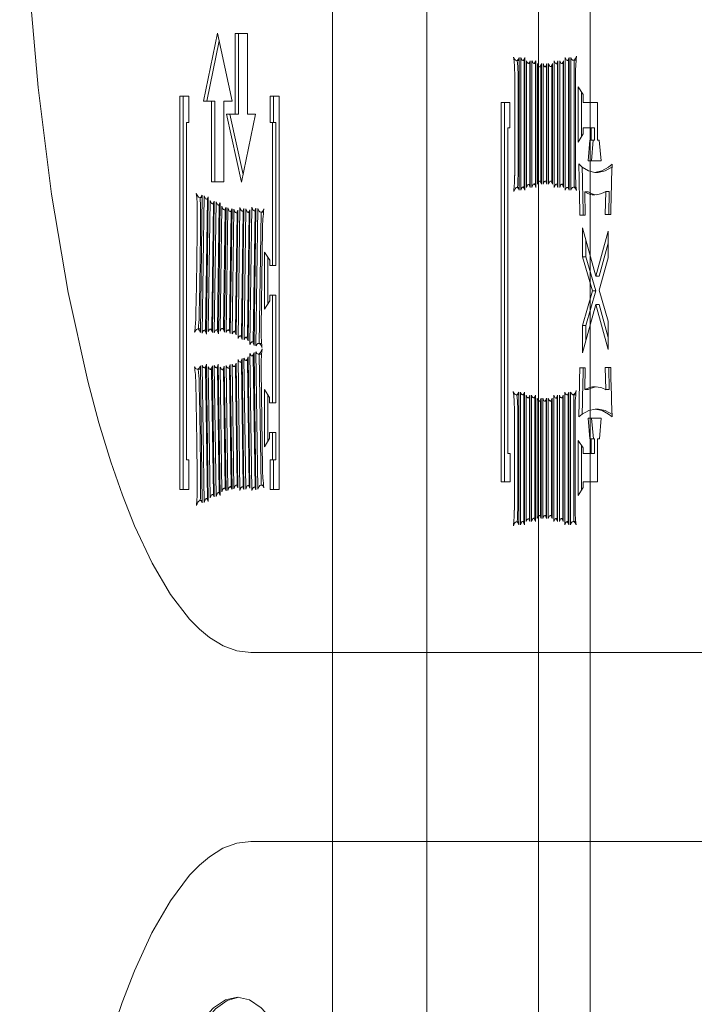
# Model space of a CAD drawing. Header units: millimetres. Extents: x 11681 to 15516, y 25095 to 29743.
# Tile 69 of 96: x 12888.96 to 12890.92, y 27894.9 to 27897.76. Entities that reach past the tile are written whole.
import ezdxf

# ---------------------------------------------------------------- set-up
doc = ezdxf.new("R2010")
doc.units = ezdxf.units.MM
doc.layers.add('00 - nowa technologia myjni_Nr_pióra__95', color=7, linetype='Continuous', lineweight=20, true_color=0x7c7c7c)
doc.layers.add('XREF', color=8, linetype='Continuous', lineweight=9)

# ---------------------------------------------------------------- blocks, each defined once
blk = doc.blocks.new('parter 2025.10.15')
at = {"layer": '00 - nowa technologia myjni_Nr_pióra__95', "color": 8, "linetype": 'Continuous', "lineweight": 5}
for p, q in [((607.5322, 2583.5757), (607.5322, 2388.5757)), ((607.8072, 2542.286), (607.8072, 2467.2695)), ((608.1322, 2542.286), (608.1322, 2467.2695)), ((608.2822, 2542.286), (608.2822, 2467.2695)), ((607.1971, 2506.9386), (607.1562, 2506.7406)), ((607.2403, 2506.7406), (607.1971, 2506.9386)), ((607.2484, 2506.938), (607.2484, 2506.703)), ((607.2842, 2506.938), (607.2484, 2506.938)), ((607.258, 2506.938), (607.258, 2506.703)), ((607.2842, 2506.703), (607.2842, 2506.938)), ((607.2021, 2506.9161), (607.1658, 2506.7406)), ((608.0757, 2506.4815), (608.0757, 2506.8675)), ((608.0807, 2506.8675), (608.0807, 2506.4815)), ((608.0919, 2506.4815), (608.0919, 2506.8675)), ((608.2098, 2506.8675), (608.2098, 2506.4815)), ((608.221, 2506.4815), (608.221, 2506.8675)), ((608.226, 2506.8675), (608.226, 2506.4815)), ((608.0757, 2506.8596), (608.0681, 2506.8596)), ((608.0919, 2506.859), (608.0864, 2506.859)), ((608.0905, 2506.859), (608.0905, 2506.4913)), ((608.0967, 2506.8587), (608.0967, 2506.49)), ((608.1079, 2506.8507), (608.1024, 2506.8507)), ((608.1065, 2506.8507), (608.1065, 2506.498)), ((608.1079, 2506.49), (608.1079, 2506.8587)), ((608.1129, 2506.8587), (608.1129, 2506.49)), ((608.1241, 2506.8507), (608.1186, 2506.8507)), ((608.1227, 2506.8507), (608.1227, 2506.4998)), ((608.1241, 2506.49), (608.1241, 2506.8587)), ((608.1291, 2506.8501), (608.1291, 2506.4992)), ((608.1402, 2506.841), (608.1347, 2506.841)), ((608.1389, 2506.841), (608.1389, 2506.5077)), ((608.1402, 2506.4992), (608.1402, 2506.8501)), ((608.1453, 2506.8501), (608.1453, 2506.4992)), ((608.1564, 2506.841), (608.1508, 2506.841)), ((608.1549, 2506.841), (608.1549, 2506.5077)), ((608.1564, 2506.4992), (608.1564, 2506.8501)), ((608.1613, 2506.8501), (608.1613, 2506.4992)), ((608.1724, 2506.8413), (608.1671, 2506.8413)), ((608.1711, 2506.8413), (608.1711, 2506.5077)), ((608.1724, 2506.4992), (608.1724, 2506.8501)), ((608.1775, 2506.8587), (608.1775, 2506.49)), ((608.1886, 2506.8498), (608.1834, 2506.8498)), ((608.1872, 2506.8498), (608.1872, 2506.4992)), ((608.1886, 2506.49), (608.1886, 2506.8587)), ((608.1936, 2506.8587), (608.1936, 2506.49)), ((608.2048, 2506.8507), (608.1991, 2506.8507)), ((608.2034, 2506.8507), (608.2034, 2506.4992)), ((608.2048, 2506.49), (608.2048, 2506.8587)), ((608.221, 2506.859), (608.2155, 2506.859)), ((608.2196, 2506.859), (608.2196, 2506.49)), ((608.2414, 2506.8599), (608.2332, 2506.8599)), ((608.2356, 2506.8599), (608.2356, 2506.4906)), ((608.2393, 2506.5364), (608.2393, 2506.8129)), ((608.262, 2506.7601), (608.2478, 2506.7824)), ((608.2478, 2506.7824), (608.2478, 2506.6219)), ((607.1136, 2506.7555), (607.0874, 2506.7555)), ((607.0874, 2506.7555), (607.0874, 2505.6105)), ((607.097, 2506.7555), (607.097, 2505.6105)), ((607.1136, 2506.6792), (607.1136, 2506.7555)), ((607.351, 2506.7555), (607.3773, 2506.7555)), ((607.351, 2506.6789), (607.351, 2506.7555)), ((607.3608, 2506.6789), (607.3608, 2506.7555)), ((607.3773, 2506.7555), (607.3773, 2505.6105)), ((608.2574, 2506.7671), (608.2574, 2506.638)), ((608.262, 2506.7372), (608.262, 2506.7601)), ((607.1562, 2506.7406), (607.1798, 2506.7406)), ((607.1896, 2506.7406), (607.1798, 2506.7406)), ((607.1798, 2506.7406), (607.1798, 2506.5056)), ((607.1896, 2506.7406), (607.1896, 2506.5056)), ((607.2159, 2506.5056), (607.2159, 2506.7406)), ((607.2159, 2506.7406), (607.2403, 2506.7406)), ((608.0488, 2506.7372), (608.0235, 2506.7372)), ((608.0235, 2506.7372), (608.0235, 2505.6328)), ((608.0333, 2506.7372), (608.0333, 2505.6328)), ((608.0488, 2506.6634), (608.0488, 2506.7372)), ((608.3035, 2506.7372), (608.262, 2506.7372)), ((608.3035, 2506.6274), (608.3035, 2506.7372)), ((607.2484, 2506.703), (607.2238, 2506.703)), ((607.2238, 2506.703), (607.2671, 2506.5047)), ((607.2336, 2506.703), (607.2717, 2506.5276)), ((607.258, 2506.703), (607.2484, 2506.703)), ((607.2671, 2506.5047), (607.308, 2506.703)), ((607.308, 2506.703), (607.2842, 2506.703)), ((607.1069, 2505.6969), (607.1069, 2506.6792)), ((607.1069, 2506.6792), (607.1136, 2506.6792)), ((607.3578, 2506.6789), (607.351, 2506.6789)), ((607.3675, 2506.6789), (607.3578, 2506.6789)), ((607.3578, 2506.2624), (607.3578, 2506.6789)), ((607.3675, 2506.2624), (607.3675, 2506.6789)), ((608.0424, 2505.7158), (608.0424, 2506.6634)), ((608.0424, 2506.6634), (608.0488, 2506.6634)), ((608.2478, 2506.6219), (608.262, 2506.6457)), ((608.262, 2506.6457), (608.262, 2506.6634)), ((608.262, 2506.6634), (608.2853, 2506.6634)), ((608.295, 2506.6634), (608.2853, 2506.6634)), ((608.2853, 2506.6634), (608.2853, 2506.6274)), ((608.295, 2506.6634), (608.295, 2506.6274)), ((608.2815, 2506.6274), (608.2762, 2506.5675)), ((608.2853, 2506.6274), (608.2815, 2506.6274)), ((608.295, 2506.6274), (608.2853, 2506.6274)), ((608.2913, 2506.6274), (608.286, 2506.5675)), ((608.3088, 2506.6274), (608.3035, 2506.6274)), ((608.3145, 2506.5675), (608.3088, 2506.6274)), ((608.2594, 2506.5492), (608.2489, 2506.5584)), ((608.2489, 2506.5584), (608.2499, 2506.5138)), ((608.2762, 2506.5675), (608.3145, 2506.5675)), ((608.3461, 2506.5578), (608.3355, 2506.5492)), ((608.3449, 2506.5132), (608.3461, 2506.5578)), ((608.2588, 2506.5498), (608.2597, 2506.5138)), ((608.3059, 2506.5337), (608.2962, 2506.5337)), ((608.3459, 2506.5498), (608.3453, 2506.5492)), ((607.1798, 2506.5056), (607.2159, 2506.5056)), ((608.1079, 2506.498), (608.1025, 2506.498)), ((608.1241, 2506.4998), (608.1187, 2506.4998)), ((608.1402, 2506.5077), (608.1346, 2506.5077)), ((608.1564, 2506.5077), (608.1511, 2506.5077)), ((608.1724, 2506.5077), (608.1669, 2506.5077)), ((608.1886, 2506.4992), (608.1833, 2506.4992)), ((608.2048, 2506.4992), (608.1991, 2506.4992)), ((607.1476, 2506.0671), (607.153, 2506.4668)), ((608.0757, 2506.49), (608.069, 2506.49)), ((608.0919, 2506.4913), (608.0862, 2506.4913)), ((608.221, 2506.49), (608.2156, 2506.49)), ((608.2414, 2506.4906), (608.2341, 2506.4906)), ((608.2763, 2506.4772), (608.2666, 2506.4772)), ((608.2681, 2506.4092), (608.2666, 2506.4772)), ((608.3281, 2506.4778), (608.3264, 2506.4107)), ((608.3377, 2506.4778), (608.3281, 2506.4778)), ((608.3377, 2506.4778), (608.3362, 2506.4107)), ((607.153, 2506.4601), (607.146, 2506.4601)), ((607.1585, 2506.4653), (607.153, 2506.0658)), ((607.1679, 2506.4552), (607.1628, 2506.0744)), ((607.1649, 2506.0631), (607.1704, 2506.4626)), ((607.1702, 2506.4552), (607.1649, 2506.4552)), ((607.1756, 2506.4522), (607.1704, 2506.0707)), ((607.1852, 2506.4421), (607.1803, 2506.0774)), ((607.1875, 2506.4421), (607.182, 2506.4421)), ((607.1824, 2506.068), (607.1876, 2506.4494)), ((607.193, 2506.4479), (607.1878, 2506.0668)), ((607.2026, 2506.4382), (607.1977, 2506.0753)), ((607.2049, 2506.4382), (607.1994, 2506.4382)), ((607.1998, 2506.064), (607.205, 2506.4449)), ((607.2102, 2506.4348), (607.2053, 2506.0716)), ((607.2198, 2506.4241), (607.2151, 2506.0793)), ((607.2221, 2506.4241), (607.2166, 2506.4241)), ((607.2172, 2506.0689), (607.2223, 2506.4317)), ((607.2276, 2506.4308), (607.2227, 2506.0677)), ((607.2372, 2506.4198), (607.2325, 2506.075)), ((607.2395, 2506.4198), (607.2339, 2506.4198)), ((607.2346, 2506.0646), (607.2395, 2506.4278)), ((607.245, 2506.4263), (607.24, 2506.0634)), ((607.2546, 2506.4162), (607.2499, 2506.071)), ((607.2567, 2506.4162), (607.2514, 2506.4162)), ((607.252, 2506.0603), (607.2569, 2506.4235)), ((607.2624, 2506.4314), (607.2572, 2506.05)), ((607.272, 2506.4205), (607.2671, 2506.0579)), ((607.2743, 2506.4205), (607.2691, 2506.4205)), ((607.2693, 2506.0472), (607.2744, 2506.4284)), ((607.2798, 2506.4272), (607.2746, 2506.0457)), ((607.2894, 2506.4171), (607.2845, 2506.0536)), ((607.2917, 2506.4171), (607.2862, 2506.4171)), ((607.2867, 2506.0429), (607.2917, 2506.4244)), ((607.2973, 2506.432), (607.2918, 2506.0326)), ((607.3068, 2506.4217), (607.3016, 2506.0402)), ((607.3037, 2506.0298), (607.3092, 2506.4293)), ((607.3091, 2506.4217), (607.3037, 2506.4217)), ((607.3146, 2506.4281), (607.3092, 2506.0286)), ((607.3242, 2506.418), (607.319, 2506.0359)), ((607.3314, 2506.418), (607.3236, 2506.418)), ((608.2524, 2506.4092), (608.2681, 2506.4092)), ((608.3264, 2506.4107), (608.3423, 2506.4113)), ((607.3243, 2506.082), (607.3282, 2506.368)), ((608.2989, 2506.2312), (608.2603, 2506.3722)), ((608.2603, 2506.3722), (608.2603, 2506.2877)), ((608.3349, 2506.3625), (608.2989, 2506.2312)), ((608.3349, 2506.2846), (608.3349, 2506.3625)), ((608.2701, 2506.3368), (608.2701, 2506.2877)), ((608.3349, 2506.3271), (608.3087, 2506.2312)), ((607.3492, 2506.2785), (607.3344, 2506.3017)), ((607.3344, 2506.3017), (607.3344, 2506.1351)), ((607.3442, 2506.2865), (607.3442, 2506.1513)), ((607.3492, 2506.2624), (607.3492, 2506.2785)), ((608.2701, 2506.2877), (608.2603, 2506.2877)), ((608.2603, 2506.2877), (608.2889, 2506.1885)), ((608.2701, 2506.2877), (608.2986, 2506.1885)), ((608.3087, 2506.191), (608.3349, 2506.2846)), ((607.3578, 2506.2624), (607.3492, 2506.2624)), ((607.3675, 2506.2624), (607.3578, 2506.2624)), ((608.3087, 2506.2312), (608.2989, 2506.2312)), ((608.2889, 2506.1885), (608.2603, 2506.0878)), ((608.2986, 2506.1885), (608.2701, 2506.0878)), ((608.2986, 2506.1885), (608.2889, 2506.1885)), ((608.3349, 2506.1006), (608.3087, 2506.191)), ((607.3344, 2506.1351), (607.3492, 2506.1598)), ((607.3492, 2506.1598), (607.3492, 2506.1763)), ((607.3492, 2506.1763), (607.3578, 2506.1763)), ((607.3675, 2506.1763), (607.3578, 2506.1763)), ((607.3578, 2505.8626), (607.3578, 2506.1763)), ((607.3675, 2505.8626), (607.3675, 2506.1763)), ((608.2603, 2506.0085), (608.2989, 2506.1488)), ((608.3087, 2506.1488), (608.2989, 2506.1488)), ((608.2989, 2506.1488), (608.3349, 2506.0176)), ((608.3087, 2506.1488), (608.3349, 2506.0533)), ((608.3349, 2506.0176), (608.3349, 2506.1006)), ((607.1478, 2506.078), (607.1396, 2506.078)), ((607.1652, 2506.0744), (607.1586, 2506.0744)), ((607.1826, 2506.0774), (607.1762, 2506.0774)), ((607.2, 2506.0753), (607.1937, 2506.0753)), ((607.2174, 2506.0793), (607.211, 2506.0793)), ((607.2348, 2506.075), (607.2285, 2506.075)), ((607.2522, 2506.071), (607.2456, 2506.071)), ((608.2701, 2506.0878), (608.2603, 2506.0878)), ((608.2603, 2506.0878), (608.2603, 2506.0085)), ((608.2701, 2506.0878), (608.2701, 2506.0439)), ((607.2694, 2506.0579), (607.263, 2506.0579)), ((607.2867, 2506.0536), (607.2802, 2506.0536)), ((607.3039, 2506.0402), (607.2976, 2506.0402)), ((607.3268, 2506.0359), (607.317, 2506.0359)), ((607.3092, 2505.6099), (607.3037, 2506.0097)), ((607.3091, 2506.0109), (607.3147, 2505.6114)), ((607.2569, 2505.6154), (607.2519, 2505.9786)), ((607.2571, 2505.9889), (607.2624, 2505.6075)), ((607.2693, 2505.981), (607.2632, 2505.981)), ((607.267, 2505.981), (607.272, 2505.6185)), ((607.2744, 2505.6105), (607.2691, 2505.992)), ((607.2744, 2505.9932), (607.2798, 2505.6117)), ((607.2867, 2505.9859), (607.2801, 2505.9859)), ((607.2844, 2505.9859), (607.2894, 2505.6224)), ((607.2918, 2505.6148), (607.2865, 2505.9963)), ((607.2917, 2506.0066), (607.2973, 2505.6072)), ((607.3037, 2505.9993), (607.2975, 2505.9993)), ((607.3016, 2505.9993), (607.307, 2505.6178)), ((607.3256, 2506.0048), (607.3158, 2506.0048)), ((607.3189, 2506.0048), (607.3242, 2505.6233)), ((607.1478, 2505.9606), (607.138, 2505.9606)), ((607.1531, 2505.5715), (607.1475, 2505.9709)), ((607.1528, 2505.9721), (607.1585, 2505.5727)), ((607.1649, 2505.9648), (607.1586, 2505.9648)), ((607.1628, 2505.9648), (607.1679, 2505.5843)), ((607.1704, 2505.5757), (607.1649, 2505.9752)), ((607.1704, 2505.9676), (607.1757, 2505.5861)), ((607.1824, 2505.9602), (607.1759, 2505.9602)), ((607.1802, 2505.9602), (607.1853, 2505.5959)), ((607.1876, 2505.5892), (607.1823, 2505.9706)), ((607.1878, 2505.9718), (607.193, 2505.5904)), ((607.1998, 2505.9645), (607.1933, 2505.9645)), ((607.1975, 2505.9645), (607.2026, 2505.602)), ((607.205, 2505.5934), (607.1997, 2505.9749)), ((607.2052, 2505.967), (607.2102, 2505.6038)), ((607.2174, 2505.959), (607.211, 2505.959)), ((607.2149, 2505.959), (607.2198, 2505.6145)), ((607.2223, 2505.6069), (607.2171, 2505.97)), ((607.2226, 2505.9712), (607.2276, 2505.6081)), ((607.2346, 2505.9633), (607.2282, 2505.9633)), ((607.2323, 2505.9633), (607.2372, 2505.6188)), ((607.2397, 2505.6111), (607.2345, 2505.9743)), ((607.24, 2505.9755), (607.245, 2505.6123)), ((607.252, 2505.9682), (607.2458, 2505.9682)), ((607.2497, 2505.9682), (607.2546, 2505.623)), ((607.3283, 2505.6722), (607.3242, 2505.9581)), ((608.2679, 2505.9651), (608.2522, 2505.9651)), ((608.2667, 2505.9013), (608.2679, 2505.9651)), ((608.3423, 2505.9657), (608.3264, 2505.9657)), ((608.3264, 2505.9657), (608.3279, 2505.9013)), ((608.3362, 2505.9657), (608.3377, 2505.9013)), ((607.3486, 2505.8785), (607.3338, 2505.9017)), ((607.3338, 2505.9017), (607.3338, 2505.735)), ((608.0746, 2505.508), (608.0746, 2505.8943)), ((608.0797, 2505.8943), (608.0797, 2505.508)), ((608.0908, 2505.508), (608.0908, 2505.8943)), ((608.2087, 2505.8943), (608.2087, 2505.508)), ((608.2199, 2505.508), (608.2199, 2505.8943)), ((608.2249, 2505.8943), (608.2249, 2505.508)), ((608.2763, 2505.9013), (608.2667, 2505.9013)), ((608.2977, 2505.9096), (608.2971, 2505.9096)), ((608.3377, 2505.9013), (608.3279, 2505.9013)), ((607.3436, 2505.8864), (607.3436, 2505.7515)), ((607.3486, 2505.8626), (607.3486, 2505.8785)), ((608.0746, 2505.8864), (608.067, 2505.8864)), ((608.0908, 2505.8858), (608.0853, 2505.8858)), ((608.0894, 2505.8858), (608.0894, 2505.5177)), ((608.0958, 2505.8855), (608.0958, 2505.5171)), ((608.107, 2505.8772), (608.1013, 2505.8772)), ((608.1056, 2505.8772), (608.1056, 2505.5248)), ((608.107, 2505.5171), (608.107, 2505.8855)), ((608.112, 2505.8855), (608.112, 2505.5171)), ((608.1231, 2505.8772), (608.1175, 2505.8772)), ((608.1216, 2505.8772), (608.1216, 2505.5269)), ((608.1231, 2505.5171), (608.1231, 2505.8855)), ((608.128, 2505.8766), (608.128, 2505.5257)), ((608.1392, 2505.8678), (608.1338, 2505.8678)), ((608.1378, 2505.8678), (608.1378, 2505.5345)), ((608.1392, 2505.5257), (608.1392, 2505.8766)), ((608.1442, 2505.8766), (608.1442, 2505.5257)), ((608.1553, 2505.8678), (608.1498, 2505.8678)), ((608.154, 2505.8678), (608.154, 2505.5345)), ((608.1553, 2505.5257), (608.1553, 2505.8766)), ((608.1604, 2505.8766), (608.1604, 2505.5257)), ((608.1715, 2505.8681), (608.1662, 2505.8681)), ((608.1701, 2505.8681), (608.1701, 2505.5345)), ((608.1715, 2505.5257), (608.1715, 2505.8766)), ((608.1765, 2505.8855), (608.1765, 2505.5171)), ((608.1877, 2505.8766), (608.1823, 2505.8766)), ((608.1863, 2505.8766), (608.1863, 2505.5257)), ((608.1877, 2505.5171), (608.1877, 2505.8855)), ((608.1926, 2505.8855), (608.1926, 2505.5171)), ((608.2037, 2505.8772), (608.1982, 2505.8772)), ((608.2023, 2505.8772), (608.2023, 2505.5257)), ((608.2037, 2505.5171), (608.2037, 2505.8855)), ((608.2199, 2505.8858), (608.2145, 2505.8858)), ((608.2185, 2505.8858), (608.2185, 2505.5171)), ((608.2403, 2505.8864), (608.2322, 2505.8864)), ((608.2347, 2505.8864), (608.2347, 2505.5171)), ((608.2499, 2505.8659), (608.2489, 2505.822)), ((608.2597, 2505.8659), (608.2588, 2505.8296)), ((608.3462, 2505.8223), (608.3447, 2505.8666)), ((607.3578, 2505.8626), (607.3486, 2505.8626)), ((607.3675, 2505.8626), (607.3578, 2505.8626)), ((608.2383, 2505.5632), (608.2383, 2505.84)), ((608.3069, 2505.844), (608.2972, 2505.844)), ((608.2489, 2505.822), (608.2591, 2505.8296)), ((608.3145, 2505.818), (608.2762, 2505.818)), ((608.2762, 2505.818), (608.2818, 2505.7582)), ((608.286, 2505.818), (608.2916, 2505.7582)), ((608.3091, 2505.7582), (608.3145, 2505.818)), ((608.3357, 2505.8296), (608.3462, 2505.8223)), ((608.3455, 2505.8296), (608.3459, 2505.8296)), ((607.3338, 2505.735), (607.3486, 2505.7594)), ((607.3486, 2505.7594), (607.3486, 2505.7765)), ((607.3486, 2505.7765), (607.3578, 2505.7765)), ((607.3675, 2505.7765), (607.3578, 2505.7765)), ((607.3578, 2505.6969), (607.3578, 2505.7765)), ((607.3675, 2505.6969), (607.3675, 2505.7765)), ((608.262, 2505.7314), (608.2478, 2505.7533)), ((608.2478, 2505.7533), (608.2478, 2505.5928)), ((608.2818, 2505.7582), (608.2853, 2505.7582)), ((608.295, 2505.7582), (608.2853, 2505.7582)), ((608.2853, 2505.7582), (608.2853, 2505.7158)), ((608.295, 2505.7582), (608.295, 2505.7158)), ((608.3035, 2505.6328), (608.3035, 2505.7582)), ((608.3035, 2505.7582), (608.3091, 2505.7582)), ((608.2574, 2505.7381), (608.2574, 2505.6093)), ((608.262, 2505.7158), (608.262, 2505.7314)), ((607.1136, 2505.6969), (607.1069, 2505.6969)), ((607.1136, 2505.6105), (607.1136, 2505.6969)), ((607.351, 2505.6969), (607.3578, 2505.6969)), ((607.351, 2505.6105), (607.351, 2505.6969)), ((607.3675, 2505.6969), (607.3578, 2505.6969)), ((607.3607, 2505.6105), (607.3607, 2505.6969)), ((608.049, 2505.7158), (608.0424, 2505.7158)), ((608.049, 2505.6328), (608.049, 2505.7158)), ((608.2853, 2505.7158), (608.262, 2505.7158)), ((608.295, 2505.7158), (608.2853, 2505.7158)), ((607.0874, 2505.6105), (607.1136, 2505.6105)), ((607.2221, 2505.6145), (607.2166, 2505.6145)), ((607.2395, 2505.6188), (607.2342, 2505.6188)), ((607.2569, 2505.623), (607.2513, 2505.623)), ((607.2743, 2505.6185), (607.269, 2505.6185)), ((607.2917, 2505.6224), (607.2862, 2505.6224)), ((607.3092, 2505.6178), (607.3039, 2505.6178)), ((607.3314, 2505.6233), (607.3245, 2505.6233)), ((607.3773, 2505.6105), (607.351, 2505.6105)), ((608.0235, 2505.6328), (608.049, 2505.6328)), ((608.2478, 2505.5928), (608.262, 2505.6166)), ((608.262, 2505.6166), (608.262, 2505.6328)), ((608.262, 2505.6328), (608.3035, 2505.6328)), ((607.153, 2505.5785), (607.1466, 2505.5785)), ((607.1704, 2505.5843), (607.1647, 2505.5843)), ((607.1875, 2505.5959), (607.1823, 2505.5959)), ((607.2049, 2505.602), (607.1995, 2505.602)), ((608.107, 2505.5248), (608.1016, 2505.5248)), ((608.1231, 2505.5269), (608.1177, 2505.5269)), ((608.1392, 2505.5345), (608.1337, 2505.5345)), ((608.1553, 2505.5345), (608.15, 2505.5345)), ((608.1715, 2505.5345), (608.1659, 2505.5345)), ((608.1877, 2505.5257), (608.1822, 2505.5257)), ((608.2037, 2505.5257), (608.1982, 2505.5257)), ((608.0746, 2505.5168), (608.0679, 2505.5168)), ((608.0908, 2505.5177), (608.0853, 2505.5177)), ((608.2199, 2505.5171), (608.2145, 2505.5171)), ((608.2405, 2505.5171), (608.233, 2505.5171)), ((607.2944, 2505.1363), (610.0024, 2505.1363)), ((610.0113, 2504.5863), (607.2941, 2504.5863))]:
    blk.add_line(p, q, dxfattribs=at)
for points in [[(606.6217, 2507.8243), (606.6278, 2507.4611), (606.6458, 2507.112), (606.6748, 2506.7809), (606.7138, 2506.4705), (606.7624, 2506.1842), (606.8194, 2505.9261), (606.8519, 2505.8043), (606.8864, 2505.6911), (606.9203, 2505.5937), (606.9557, 2505.5046), (607.0068, 2505.3963), (607.0604, 2505.3053), (607.1162, 2505.233), (607.1449, 2505.204), (607.174, 2505.1802), (607.2134, 2505.1558), (607.2537, 2505.1412), (607.2944, 2505.1363)], [(608.0681, 2506.8596), (608.065, 2506.8605), (608.063, 2506.8623), (608.0594, 2506.8688)], [(608.0757, 2506.8675), (608.0726, 2506.8617), (608.0708, 2506.8605), (608.0681, 2506.8596)], [(608.0864, 2506.859), (608.0844, 2506.8599), (608.0832, 2506.8614), (608.0807, 2506.8675)], [(608.0919, 2506.8675), (608.0894, 2506.8614), (608.0882, 2506.8599), (608.087, 2506.859)], [(608.2155, 2506.859), (608.2136, 2506.8599), (608.2123, 2506.8617), (608.2098, 2506.8675)], [(608.221, 2506.8675), (608.2185, 2506.8614), (608.2173, 2506.8599), (608.2161, 2506.859)], [(608.2332, 2506.8599), (608.2306, 2506.8605), (608.2289, 2506.862), (608.226, 2506.8675)], [(608.2426, 2506.8715), (608.2388, 2506.8636), (608.2367, 2506.8611), (608.2344, 2506.8599), (608.2332, 2506.8599)], [(608.1024, 2506.8507), (608.1006, 2506.8514), (608.0993, 2506.8532), (608.0967, 2506.8587)], [(608.1079, 2506.8587), (608.1054, 2506.8532), (608.1042, 2506.8514), (608.103, 2506.8507)], [(608.1186, 2506.8507), (608.1167, 2506.8514), (608.1155, 2506.8532), (608.1129, 2506.8587)], [(608.1241, 2506.8587), (608.1216, 2506.8532), (608.1204, 2506.8514), (608.1192, 2506.8507)], [(608.1347, 2506.841), (608.1329, 2506.8419), (608.1317, 2506.8437), (608.1291, 2506.8501)], [(608.1402, 2506.8501), (608.1378, 2506.8437), (608.1366, 2506.8419), (608.1354, 2506.841)], [(608.1508, 2506.841), (608.1489, 2506.8419), (608.1477, 2506.8437), (608.1453, 2506.8501)], [(608.1564, 2506.8501), (608.154, 2506.8437), (608.1526, 2506.8419), (608.1514, 2506.841)], [(608.1671, 2506.8413), (608.1653, 2506.8422), (608.1639, 2506.844), (608.1613, 2506.8501)], [(608.1724, 2506.8501), (608.1701, 2506.844), (608.1689, 2506.8422), (608.1677, 2506.8413)], [(608.1834, 2506.8498), (608.1814, 2506.8507), (608.1802, 2506.8526), (608.1775, 2506.8587)], [(608.1886, 2506.8587), (608.1863, 2506.8526), (608.1852, 2506.8507), (608.184, 2506.8498)], [(608.1991, 2506.8507), (608.1973, 2506.8514), (608.1961, 2506.8532), (608.1936, 2506.8587)], [(608.2048, 2506.8587), (608.2023, 2506.8532), (608.2011, 2506.8514), (608.1999, 2506.8507)], [(608.2962, 2506.5337), (608.2779, 2506.5376), (608.2594, 2506.5492)], [(608.3355, 2506.5492), (608.3165, 2506.5382), (608.2962, 2506.5337)], [(608.3453, 2506.5492), (608.3262, 2506.5382), (608.3059, 2506.5337)], [(608.0967, 2506.49), (608.0995, 2506.4955), (608.1007, 2506.4974), (608.1019, 2506.498)], [(608.1025, 2506.498), (608.1044, 2506.4974), (608.1056, 2506.4955), (608.1079, 2506.49)], [(608.1129, 2506.49), (608.1155, 2506.4971), (608.1169, 2506.4986), (608.1181, 2506.4998)], [(608.1187, 2506.4998), (608.1205, 2506.4986), (608.1218, 2506.4971), (608.1241, 2506.49)], [(608.1291, 2506.4992), (608.1315, 2506.505), (608.1328, 2506.5068), (608.134, 2506.5077)], [(608.1346, 2506.5077), (608.1366, 2506.5068), (608.1378, 2506.505), (608.1402, 2506.4992)], [(608.1453, 2506.4992), (608.1479, 2506.505), (608.1491, 2506.5068), (608.1505, 2506.5077)], [(608.1511, 2506.5077), (608.1529, 2506.5068), (608.154, 2506.505), (608.1564, 2506.4992)], [(608.1613, 2506.4992), (608.1639, 2506.505), (608.1651, 2506.5068), (608.1663, 2506.5077)], [(608.1669, 2506.5077), (608.1688, 2506.5068), (608.17, 2506.505), (608.1724, 2506.4992)], [(608.1775, 2506.49), (608.1802, 2506.4964), (608.1814, 2506.498), (608.1827, 2506.4992)], [(608.1833, 2506.4992), (608.1851, 2506.498), (608.1863, 2506.4961), (608.1886, 2506.49)], [(608.1936, 2506.49), (608.1961, 2506.4961), (608.1973, 2506.498), (608.1985, 2506.4986)], [(608.1991, 2506.4992), (608.2011, 2506.498), (608.2023, 2506.4961), (608.2048, 2506.49)], [(607.146, 2506.4601), (607.1422, 2506.4617), (607.1397, 2506.4641), (607.1354, 2506.4723)], [(607.153, 2506.4668), (607.1501, 2506.4623), (607.1486, 2506.4607), (607.146, 2506.4601)], [(608.0597, 2506.4784), (608.0635, 2506.4861), (608.0656, 2506.4885), (608.0678, 2506.4897), (608.069, 2506.49)], [(608.069, 2506.49), (608.0713, 2506.4888), (608.0728, 2506.4876), (608.0757, 2506.4815)], [(608.0807, 2506.4815), (608.0832, 2506.4882), (608.0844, 2506.49), (608.0856, 2506.4909)], [(608.0862, 2506.4913), (608.088, 2506.49), (608.0893, 2506.4882), (608.0919, 2506.4815)], [(608.2098, 2506.4815), (608.2124, 2506.4876), (608.2138, 2506.4894), (608.215, 2506.49)], [(608.2156, 2506.49), (608.2174, 2506.4894), (608.2187, 2506.4876), (608.221, 2506.4815)], [(608.226, 2506.4815), (608.2292, 2506.4876), (608.231, 2506.4894), (608.2341, 2506.4906)], [(608.2341, 2506.4906), (608.237, 2506.4894), (608.239, 2506.4879), (608.2425, 2506.4809)], [(607.1649, 2506.4552), (607.1628, 2506.4562), (607.1612, 2506.4583), (607.1585, 2506.4653)], [(607.1704, 2506.4626), (607.1679, 2506.4574), (607.1667, 2506.4559), (607.1655, 2506.4552)], [(607.182, 2506.4421), (607.1798, 2506.4433), (607.1785, 2506.4455), (607.1756, 2506.4522)], [(607.1876, 2506.4494), (607.185, 2506.4443), (607.1838, 2506.443), (607.1826, 2506.4424)], [(607.1994, 2506.4382), (607.1972, 2506.4391), (607.1959, 2506.4412), (607.193, 2506.4479)], [(607.205, 2506.4449), (607.2024, 2506.44), (607.2012, 2506.4388), (607.2, 2506.4382)], [(607.2166, 2506.4241), (607.2145, 2506.4253), (607.2131, 2506.4272), (607.2102, 2506.4348)], [(607.2223, 2506.4317), (607.2197, 2506.4263), (607.2185, 2506.4247), (607.2172, 2506.4241)], [(607.2339, 2506.4198), (607.2317, 2506.4211), (607.2304, 2506.4232), (607.2276, 2506.4308)], [(607.2395, 2506.4278), (607.2371, 2506.4223), (607.2357, 2506.4205), (607.2345, 2506.4198)], [(607.2514, 2506.4162), (607.2493, 2506.4171), (607.2477, 2506.4192), (607.245, 2506.4263)], [(607.2569, 2506.4235), (607.2545, 2506.4183), (607.2532, 2506.4168), (607.252, 2506.4162)], [(607.2691, 2506.4205), (607.2668, 2506.4217), (607.2654, 2506.4241), (607.2624, 2506.4314)], [(607.2744, 2506.4284), (607.272, 2506.4229), (607.2709, 2506.4211), (607.2697, 2506.4205)], [(607.2862, 2506.4171), (607.2841, 2506.4183), (607.2825, 2506.4205), (607.2798, 2506.4272)], [(607.2917, 2506.4244), (607.2893, 2506.4195), (607.288, 2506.418), (607.2868, 2506.4174)], [(607.3037, 2506.4217), (607.3016, 2506.4229), (607.3001, 2506.4253), (607.2973, 2506.432)], [(607.3092, 2506.4293), (607.3068, 2506.4241), (607.3056, 2506.4226), (607.3044, 2506.4217)], [(607.3236, 2506.418), (607.3204, 2506.4192), (607.3182, 2506.4211), (607.3146, 2506.4281)], [(607.3326, 2506.4278), (607.3291, 2506.4211), (607.3269, 2506.4192), (607.3236, 2506.418)], [(607.1304, 2506.0683), (607.1341, 2506.0744), (607.1362, 2506.0765), (607.1383, 2506.0777), (607.1396, 2506.078)], [(607.1396, 2506.078), (607.1423, 2506.0768), (607.1443, 2506.0747), (607.1476, 2506.0671)], [(607.153, 2506.0658), (607.1556, 2506.0719), (607.1568, 2506.0738), (607.158, 2506.0744)], [(607.1586, 2506.0744), (607.1608, 2506.0732), (607.1621, 2506.0707), (607.1649, 2506.0631)], [(607.1704, 2506.0707), (607.1731, 2506.0753), (607.1744, 2506.0768), (607.1756, 2506.0774)], [(607.1762, 2506.0774), (607.1783, 2506.0762), (607.1798, 2506.0744), (607.1824, 2506.068)], [(607.1878, 2506.0668), (607.1905, 2506.0726), (607.1919, 2506.0744), (607.1931, 2506.075)], [(607.1937, 2506.0753), (607.1959, 2506.0738), (607.1972, 2506.0716), (607.1998, 2506.064)], [(607.2053, 2506.0716), (607.2079, 2506.0768), (607.2091, 2506.0787), (607.2104, 2506.0793)], [(607.211, 2506.0793), (607.2131, 2506.078), (607.2145, 2506.0759), (607.2172, 2506.0689)], [(607.2227, 2506.0677), (607.2253, 2506.0729), (607.2267, 2506.0744), (607.2279, 2506.075)], [(607.2285, 2506.075), (607.2307, 2506.0738), (607.232, 2506.0719), (607.2346, 2506.0646)], [(607.24, 2506.0634), (607.2426, 2506.0686), (607.2438, 2506.0701), (607.245, 2506.0707)], [(607.2456, 2506.071), (607.2477, 2506.0698), (607.2491, 2506.0677), (607.252, 2506.0603)], [(607.2572, 2506.05), (607.26, 2506.0555), (607.2612, 2506.057), (607.2624, 2506.0576)], [(607.263, 2506.0579), (607.2653, 2506.0564), (607.2667, 2506.0542), (607.2693, 2506.0472)], [(607.2746, 2506.0457), (607.2772, 2506.0512), (607.2784, 2506.0527), (607.2796, 2506.0536)], [(607.2802, 2506.0536), (607.2824, 2506.0524), (607.2838, 2506.0503), (607.2867, 2506.0429)], [(607.2918, 2506.0326), (607.2946, 2506.0378), (607.2958, 2506.0396), (607.297, 2506.0402)], [(607.2976, 2506.0402), (607.2998, 2506.039), (607.3012, 2506.0372), (607.3037, 2506.0298)], [(607.3092, 2506.0286), (607.3124, 2506.0338), (607.3141, 2506.0353), (607.317, 2506.0359)], [(607.317, 2506.0359), (607.3205, 2506.0347), (607.3228, 2506.0323), (607.3269, 2506.0237)], [(607.3037, 2506.0097), (607.301, 2506.0024), (607.2996, 2506.0005), (607.2983, 2505.9993)], [(607.3158, 2506.0048), (607.3135, 2506.0054), (607.3118, 2506.0066), (607.3091, 2506.0109)], [(607.3269, 2506.0195), (607.3225, 2506.0097), (607.3199, 2506.0063), (607.3172, 2506.0048), (607.3158, 2506.0048)], [(607.2519, 2505.9786), (607.2491, 2505.9712), (607.2477, 2505.9691), (607.2464, 2505.9682)], [(607.2632, 2505.981), (607.2612, 2505.9819), (607.2598, 2505.9834), (607.2571, 2505.9889)], [(607.2691, 2505.992), (607.2665, 2505.9844), (607.2653, 2505.9822), (607.2638, 2505.981)], [(607.2801, 2505.9859), (607.2783, 2505.9868), (607.277, 2505.9883), (607.2744, 2505.9932)], [(607.2865, 2505.9963), (607.2836, 2505.9892), (607.2822, 2505.9871), (607.2809, 2505.9865)], [(607.2975, 2505.9993), (607.2955, 2505.9999), (607.2943, 2506.0014), (607.2917, 2506.0066)], [(607.138, 2505.9606), (607.1351, 2505.9615), (607.1333, 2505.9627), (607.1299, 2505.9676)], [(607.1475, 2505.9709), (607.1438, 2505.9636), (607.1415, 2505.9615), (607.138, 2505.9606)], [(607.1586, 2505.9648), (607.1567, 2505.9657), (607.1554, 2505.967), (607.1528, 2505.9721)], [(607.1649, 2505.9752), (607.1621, 2505.9679), (607.1606, 2505.966), (607.1592, 2505.9651)], [(607.1759, 2505.9602), (607.174, 2505.9612), (607.1728, 2505.9624), (607.1704, 2505.9676)], [(607.1823, 2505.9706), (607.1795, 2505.9633), (607.178, 2505.9615), (607.1766, 2505.9606)], [(607.1933, 2505.9645), (607.1914, 2505.9654), (607.1902, 2505.967), (607.1878, 2505.9718)], [(607.1997, 2505.9749), (607.1969, 2505.9676), (607.1954, 2505.9657), (607.194, 2505.9648)], [(607.211, 2505.959), (607.209, 2505.9599), (607.2078, 2505.9615), (607.2052, 2505.967)], [(607.2171, 2505.97), (607.2145, 2505.9624), (607.2131, 2505.9602), (607.2116, 2505.959)], [(607.2282, 2505.9633), (607.2264, 2505.9642), (607.225, 2505.9657), (607.2226, 2505.9712)], [(607.2345, 2505.9743), (607.2317, 2505.967), (607.2304, 2505.9645), (607.2288, 2505.9633)], [(607.2458, 2505.9682), (607.2438, 2505.9688), (607.2424, 2505.9706), (607.24, 2505.9755)], [(608.067, 2505.8864), (608.0639, 2505.8873), (608.062, 2505.8888), (608.0584, 2505.8955)], [(608.0746, 2505.8943), (608.0716, 2505.8888), (608.0699, 2505.887), (608.067, 2505.8864)], [(608.0853, 2505.8858), (608.0835, 2505.8867), (608.0823, 2505.8882), (608.0797, 2505.8943)], [(608.0908, 2505.8943), (608.0884, 2505.8882), (608.0871, 2505.8867), (608.0859, 2505.8858)], [(608.2145, 2505.8858), (608.2126, 2505.8867), (608.2113, 2505.8882), (608.2087, 2505.8943)], [(608.2199, 2505.8943), (608.2174, 2505.8882), (608.2164, 2505.8864), (608.2152, 2505.8858)], [(608.2322, 2505.8864), (608.2297, 2505.8876), (608.228, 2505.8888), (608.2249, 2505.8943)], [(608.2416, 2505.898), (608.2379, 2505.8901), (608.2356, 2505.8879), (608.2333, 2505.8867), (608.2322, 2505.8864)], [(608.1013, 2505.8772), (608.0995, 2505.8782), (608.0983, 2505.8797), (608.0958, 2505.8855)], [(608.107, 2505.8855), (608.1045, 2505.8797), (608.1033, 2505.8782), (608.1019, 2505.8772)], [(608.1175, 2505.8772), (608.1157, 2505.8782), (608.1144, 2505.8797), (608.112, 2505.8855)], [(608.1231, 2505.8855), (608.1205, 2505.8797), (608.1193, 2505.8782), (608.1181, 2505.8772)], [(608.1338, 2505.8678), (608.1318, 2505.8687), (608.1306, 2505.8705), (608.128, 2505.8766)], [(608.1392, 2505.8766), (608.1369, 2505.8705), (608.1357, 2505.8687), (608.1344, 2505.8678)], [(608.1498, 2505.8678), (608.1479, 2505.8687), (608.1466, 2505.8705), (608.1442, 2505.8766)], [(608.1553, 2505.8766), (608.1529, 2505.8705), (608.1517, 2505.8687), (608.1505, 2505.8678)], [(608.1662, 2505.8681), (608.1642, 2505.8693), (608.163, 2505.8708), (608.1604, 2505.8766)], [(608.1715, 2505.8766), (608.1691, 2505.8705), (608.1679, 2505.8687), (608.1668, 2505.8681)], [(608.1823, 2505.8766), (608.1805, 2505.8775), (608.1791, 2505.8791), (608.1765, 2505.8855)], [(608.1877, 2505.8855), (608.1854, 2505.8791), (608.1842, 2505.8772), (608.183, 2505.8766)], [(608.1982, 2505.8772), (608.1964, 2505.8782), (608.1952, 2505.8797), (608.1926, 2505.8855)], [(608.2037, 2505.8855), (608.2013, 2505.8797), (608.2, 2505.8782), (608.1988, 2505.8772)], [(608.2591, 2505.8296), (608.2783, 2505.8403), (608.2972, 2505.844)], [(608.2972, 2505.844), (608.3168, 2505.84), (608.3357, 2505.8296)], [(608.3069, 2505.844), (608.3264, 2505.84), (608.3455, 2505.8296)], [(607.2102, 2505.6038), (607.2131, 2505.6111), (607.2145, 2505.6133), (607.2159, 2505.6142)], [(607.2166, 2505.6145), (607.2185, 2505.6136), (607.2197, 2505.612), (607.2223, 2505.6069)], [(607.2276, 2505.6081), (607.2307, 2505.6154), (607.232, 2505.6175), (607.2336, 2505.6188)], [(607.2342, 2505.6188), (607.236, 2505.6178), (607.2372, 2505.6163), (607.2397, 2505.6111)], [(607.245, 2505.6123), (607.2477, 2505.6197), (607.2491, 2505.6218), (607.2506, 2505.6227)], [(607.2513, 2505.623), (607.2532, 2505.6221), (607.2545, 2505.6206), (607.2569, 2505.6154)], [(607.2624, 2505.6075), (607.2654, 2505.6154), (607.2668, 2505.6172), (607.2682, 2505.6181)], [(607.269, 2505.6185), (607.2708, 2505.6172), (607.272, 2505.6157), (607.2744, 2505.6105)], [(607.2798, 2505.6117), (607.2825, 2505.6194), (607.2841, 2505.6212), (607.2854, 2505.6224)], [(607.2862, 2505.6224), (607.288, 2505.6215), (607.2893, 2505.6203), (607.2918, 2505.6148)], [(607.2973, 2505.6072), (607.3002, 2505.6145), (607.3018, 2505.6166), (607.3031, 2505.6175)], [(607.3039, 2505.6178), (607.3057, 2505.6169), (607.307, 2505.6154), (607.3092, 2505.6099)], [(607.3147, 2505.6114), (607.3185, 2505.6197), (607.3208, 2505.6218), (607.3233, 2505.6233), (607.3245, 2505.6233)], [(607.3245, 2505.6233), (607.3272, 2505.6224), (607.3291, 2505.6209), (607.3324, 2505.6154)], [(607.1359, 2505.5641), (607.1402, 2505.5736), (607.1428, 2505.5766), (607.1454, 2505.5782), (607.1466, 2505.5785)], [(607.1466, 2505.5785), (607.1489, 2505.5779), (607.1504, 2505.5763), (607.1531, 2505.5715)], [(607.1585, 2505.5727), (607.1612, 2505.5806), (607.1626, 2505.583), (607.164, 2505.5843)], [(607.1647, 2505.5843), (607.1666, 2505.5834), (607.1679, 2505.5815), (607.1704, 2505.5757)], [(607.1757, 2505.5861), (607.1786, 2505.5928), (607.1802, 2505.5946), (607.1817, 2505.5959)], [(607.1823, 2505.5959), (607.1841, 2505.5953), (607.1853, 2505.5937), (607.1876, 2505.5892)], [(607.193, 2505.5904), (607.196, 2505.5983), (607.1974, 2505.6007), (607.1989, 2505.602)], [(607.1995, 2505.602), (607.2014, 2505.6011), (607.2026, 2505.5995), (607.205, 2505.5934)], [(608.0958, 2505.5171), (608.0984, 2505.5226), (608.0996, 2505.5238), (608.101, 2505.5245)], [(608.1016, 2505.5248), (608.1035, 2505.5238), (608.1047, 2505.5226), (608.107, 2505.5171)], [(608.112, 2505.5171), (608.1146, 2505.5235), (608.1158, 2505.5257), (608.117, 2505.5266)], [(608.1177, 2505.5269), (608.1195, 2505.5257), (608.1207, 2505.5235), (608.1231, 2505.5171)], [(608.128, 2505.5257), (608.1305, 2505.5318), (608.1318, 2505.5336), (608.1331, 2505.5342)], [(608.1337, 2505.5345), (608.1355, 2505.5336), (608.1367, 2505.5318), (608.1392, 2505.5257)], [(608.1442, 2505.5257), (608.1468, 2505.5318), (608.1482, 2505.5336), (608.1494, 2505.5342)], [(608.15, 2505.5345), (608.1518, 2505.5336), (608.1531, 2505.5318), (608.1553, 2505.5257)], [(608.1604, 2505.5257), (608.1628, 2505.5318), (608.164, 2505.5336), (608.1653, 2505.5342)], [(608.1659, 2505.5345), (608.1677, 2505.5336), (608.1691, 2505.5318), (608.1715, 2505.5257)], [(608.1765, 2505.5171), (608.1791, 2505.5232), (608.1804, 2505.5248), (608.1816, 2505.5257)], [(608.1822, 2505.5257), (608.184, 2505.5245), (608.1852, 2505.5226), (608.1877, 2505.5171)], [(608.1926, 2505.5171), (608.1952, 2505.5229), (608.1964, 2505.5248), (608.1976, 2505.5257)], [(608.1982, 2505.5257), (608.2, 2505.5248), (608.2013, 2505.5229), (608.2037, 2505.5171)], [(608.0588, 2505.5052), (608.0624, 2505.5129), (608.0645, 2505.5153), (608.0668, 2505.5165), (608.0679, 2505.5168)], [(608.0679, 2505.5168), (608.0703, 2505.5159), (608.0719, 2505.5141), (608.0746, 2505.508)], [(608.0797, 2505.508), (608.0821, 2505.5147), (608.0833, 2505.5168), (608.0847, 2505.5177)], [(608.0853, 2505.5177), (608.0871, 2505.5168), (608.0884, 2505.5147), (608.0908, 2505.508)], [(608.2087, 2505.508), (608.2113, 2505.5141), (608.2127, 2505.5159), (608.2139, 2505.5168)], [(608.2145, 2505.5171), (608.2164, 2505.5159), (608.2176, 2505.5141), (608.2199, 2505.508)], [(608.2249, 2505.508), (608.2281, 2505.5144), (608.2301, 2505.5165), (608.233, 2505.5171)], [(608.233, 2505.5171), (608.2361, 2505.5165), (608.2379, 2505.5144), (608.2414, 2505.5074)], [(607.2941, 2504.5863), (607.2534, 2504.5815), (607.2131, 2504.5665), (607.1737, 2504.5418), (607.1446, 2504.5174), (607.1159, 2504.4875), (607.0602, 2504.4136), (607.0065, 2504.3202), (606.9554, 2504.2091), (606.92, 2504.1176), (606.8861, 2504.0175), (606.8516, 2503.9015), (606.8191, 2503.777), (606.7621, 2503.5118), (606.7137, 2503.2185), (606.6745, 2502.9006), (606.6455, 2502.5609), (606.6275, 2502.2029), (606.6214, 2501.8306)], [(607.2552, 2504.1329), (607.2201, 2504.1255), (607.1859, 2504.1023), (607.1531, 2504.0657), (607.1293, 2504.0288), (607.1063, 2503.9851), (607.0633, 2503.8765), (607.0373, 2503.7929), (607.0135, 2503.6992), (606.9908, 2503.5899), (606.9703, 2503.4718), (606.9388, 2503.2167), (606.9186, 2502.9353), (606.9116, 2502.6329)], [(607.2598, 2504.1329), (607.2252, 2504.1231), (607.1914, 2504.0987), (607.1591, 2504.0602), (607.1356, 2504.023), (607.1129, 2503.9784), (607.0704, 2503.8695), (607.0453, 2503.7862), (607.0221, 2503.694), (606.9993, 2503.5841), (606.979, 2503.4651), (606.9479, 2503.2118), (606.9282, 2502.9326), (606.9214, 2502.6329)], [(607.5989, 2502.6329), (607.5918, 2502.9353), (607.5718, 2503.2167), (607.5401, 2503.4718), (607.5198, 2503.5899), (607.4969, 2503.6992), (607.4731, 2503.7929), (607.4473, 2503.8765), (607.4041, 2503.9851), (607.3813, 2504.0288), (607.3575, 2504.0657), (607.3245, 2504.1023), (607.2903, 2504.1255), (607.2552, 2504.1329)]]:
    blk.add_lwpolyline(points, dxfattribs=at)
for centre, radius, start, end in [((607.6965, 2506.8196), 0.3661, 0.7724, 7.7197), ((608.7571, 2506.8129), 0.5178, 173.5238, 180.0018), ((607.7318, 2506.8208), 0.3406, 0.5927, 6.5011), ((591.0945, 2506.6753), 16.9687, 359.48909, 0.50336), ((591.1043, 2506.6753), 16.9687, 359.48909, 0.50336), ((607.7051, 2506.5236), 0.3574, 352.7838, 0.1029), ((607.6777, 2506.5248), 0.3946, 354.9089, 359.8616), ((608.804, 2506.5392), 0.5647, 180.2786, 185.9376), ((597.2014, 2506.2062), 11.0529, 1.05121, 1.59265), ((597.2111, 2506.2062), 11.0529, 1.05121, 1.59265), ((619.4787, 2506.1812), 11.1388, 178.29257, 178.81669), ((606.7552, 2506.425), 0.3832, 0.0853, 7.0757), ((608.2969, 2506.523), 0.0551, 236.6024, 269.1491), ((608.3073, 2506.5245), 0.0568, 236.9282, 263.1982), ((608.2943, 2506.5306), 0.0626, 271.6141, 302.3789), ((606.7993, 2506.4263), 0.3489, 359.8557, 5.5648), ((590.2809, 2506.4998), 16.8576, 358.69064, 359.74733), ((590.2907, 2506.4998), 16.8576, 358.69064, 359.74733), ((607.8222, 2506.3619), 0.4941, 172.3401, 179.2761), ((606.7949, 2506.1183), 0.3393, 351.5354, 359.4003), ((606.7724, 2506.1202), 0.3715, 353.463, 359.1554), ((607.9071, 2506.0774), 0.5828, 179.5527, 185.302), ((607.8604, 2505.9651), 0.5362, 174.183, 180.7493), ((606.7891, 2505.9136), 0.3452, 1.552, 9.0462), ((606.8167, 2505.9148), 0.3272, 1.4067, 8.0072), ((596.2042, 2506.1842), 12.05, 358.48657, 358.95893), ((596.214, 2506.1842), 12.05, 358.48657, 358.95893), ((618.3967, 2506.1772), 10.0568, 181.20507, 181.77037), ((590.3111, 2505.5327), 16.8274, 0.26961, 1.32811), ((590.3209, 2505.5327), 16.8274, 0.26961, 1.32811), ((607.6959, 2505.8461), 0.3657, 0.7676, 7.7232), ((608.7561, 2505.84), 0.5178, 173.5238, 180.0018), ((608.298, 2505.847), 0.0627, 90.7648, 119.9532), ((608.3084, 2505.8452), 0.0645, 95.7803, 119.6852), ((608.296, 2505.8449), 0.0646, 60.3625, 88.4514), ((607.731, 2505.8476), 0.3404, 0.5895, 6.5), ((591.1162, 2505.7021), 16.9461, 359.48833, 0.50395), ((591.1259, 2505.7021), 16.9461, 359.48833, 0.50395), ((607.8666, 2505.6819), 0.5384, 181.0499, 187.111), ((606.7674, 2505.6065), 0.371, 353.4352, 0.8458), ((606.7358, 2505.6078), 0.4123, 355.9508, 0.5969), ((607.7041, 2505.5501), 0.3574, 352.7838, 0.1029), ((607.6767, 2505.5519), 0.3946, 354.9089, 359.8616), ((608.8028, 2505.566), 0.5645, 180.2778, 185.9384)]:
    blk.add_arc(centre, radius, start, end, dxfattribs=at)

msp = doc.modelspace()

# ---------------------------------------------------------------- block references
at = {"layer": 'XREF'}
msp.add_blockref('parter 2025.10.15', (12282.3391, 25390.7845), dxfattribs=at)

doc.saveas('drawing.dxf')
